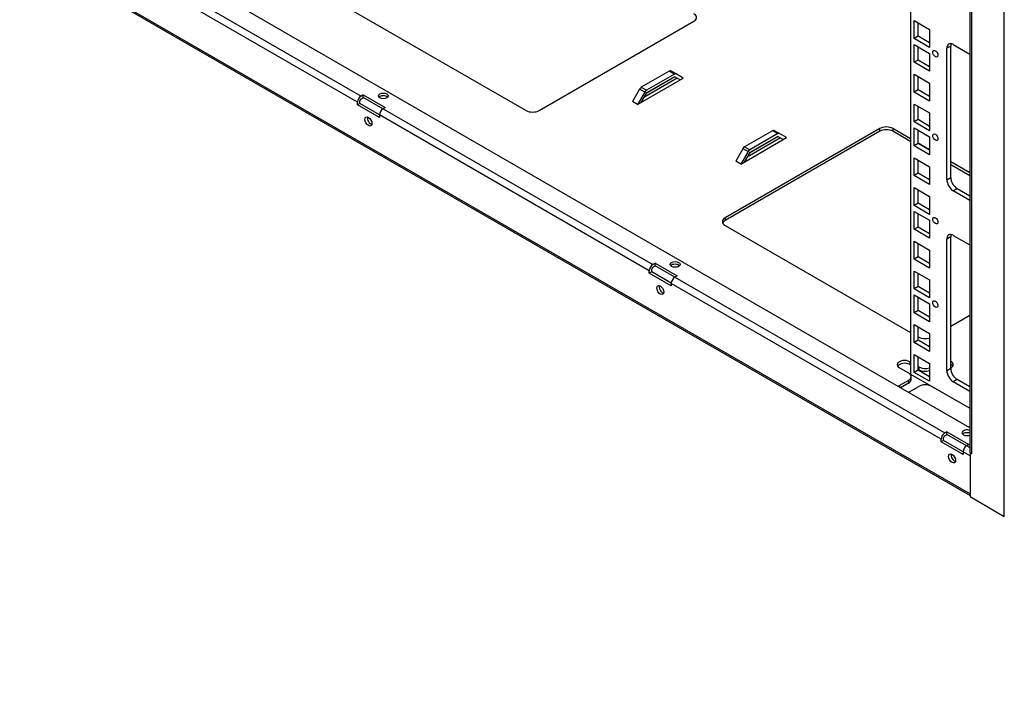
# Model space of a CAD drawing. Header units: inches. Extents: x 0 to 188, y 0 to 141.
# Tile 5 of 23: x 101 to 117, y 42 to 54. Entities that reach past the tile are written whole.
import ezdxf
from ezdxf import colors
from ezdxf.entities.mleader import LeaderData, LeaderLine
from ezdxf.math import Vec2, Vec3

# ---------------------------------------------------------------- set-up
doc = ezdxf.new("R2010")
doc.units = ezdxf.units.IN
doc.header["$MEASUREMENT"] = 0
for name, color, linetype in [('COM57176-49', 7, 'Continuous'), ('COM57179-9S', 7, 'Continuous'), ('Default', 7, 'Continuous')]:
    doc.layers.add(name, color=color, linetype=linetype)

# ---------------------------------------------------------------- blocks, each defined once
blk = doc.blocks.new('SE6')
at = {"layer": 'COM57176-49', "color": 7, "linetype": 'Continuous'}
for p, q in [((117.415, 45.149), (117.415, 59.694)), ((116.826, 59.238), (116.826, 46.256)), ((116.851, 59.203), (116.851, 46.221)), ((116.826, 46.665), (101.563, 55.478)), ((101.789, 55.009), (106.407, 52.343)), ((106.347, 52.237), (101.728, 54.904)), ((101.166, 54.549), (116.831, 45.504)), ((101.19, 54.564), (116.831, 45.534)), ((105.919, 54.008), (109.233, 52.095)), ((109.455, 52.095), (112.104, 53.624)), ((111.682, 52.77), (111.202, 52.493)), ((111.771, 52.719), (111.682, 52.77)), ((111.711, 52.773), (111.799, 52.722)), ((111.139, 52.199), (111.922, 52.651)), ((111.817, 52.646), (111.244, 52.316)), ((111.776, 52.67), (111.284, 52.385)), ((111.771, 52.719), (111.29, 52.442)), ((111.771, 52.673), (111.29, 52.395)), ((111.865, 52.618), (111.771, 52.673)), ((111.922, 52.651), (111.799, 52.722)), ((111.922, 52.651), (111.922, 52.651)), ((111.922, 52.651), (111.922, 52.651)), ((111.173, 52.463), (111.051, 52.25)), ((111.262, 52.412), (111.139, 52.199)), ((111.262, 52.412), (111.173, 52.463)), ((111.202, 52.493), (111.29, 52.442)), ((106.347, 52.193), (106.347, 52.237)), ((106.387, 52.216), (106.387, 52.261)), ((106.446, 52.365), (106.407, 52.343)), ((106.407, 52.296), (106.446, 52.318)), ((106.446, 52.365), (106.821, 52.148)), ((106.446, 52.318), (106.446, 52.365)), ((106.781, 52.124), (106.446, 52.318)), ((111.051, 52.251), (111.051, 52.25)), ((111.051, 52.25), (111.051, 52.25)), ((111.139, 52.199), (111.051, 52.25)), ((111.29, 52.395), (111.196, 52.232)), ((106.387, 52.216), (106.347, 52.193)), ((106.722, 51.976), (106.347, 52.193)), ((106.722, 52.023), (106.387, 52.216)), ((106.821, 52.148), (106.783, 52.126)), ((106.783, 52.126), (111.401, 49.459)), ((111.139, 52.199), (111.139, 52.199)), ((106.722, 52.02), (106.722, 51.976)), ((111.34, 49.354), (106.722, 52.02)), ((115.286, 51.787), (112.637, 50.257)), ((115.286, 51.74), (112.637, 50.211)), ((113.45, 51.75), (112.969, 51.472)), ((113.539, 51.699), (113.45, 51.75)), ((113.479, 51.753), (113.567, 51.702)), ((115.286, 51.74), (115.286, 51.787)), ((115.812, 51.611), (115.508, 51.787)), ((115.508, 51.787), (115.508, 51.74)), ((115.812, 51.564), (115.508, 51.74)), ((112.907, 51.179), (113.69, 51.631)), ((113.585, 51.626), (113.012, 51.295)), ((113.544, 51.649), (113.052, 51.365)), ((113.539, 51.699), (113.058, 51.421)), ((113.539, 51.652), (113.058, 51.375)), ((113.633, 51.598), (113.539, 51.652)), ((113.69, 51.631), (113.567, 51.702)), ((113.69, 51.631), (113.69, 51.631)), ((113.69, 51.631), (113.69, 51.631)), ((112.941, 51.442), (112.818, 51.23)), ((113.029, 51.391), (112.907, 51.179)), ((113.029, 51.391), (112.941, 51.442)), ((112.969, 51.472), (113.058, 51.421)), ((116.136, 51.424), (115.938, 51.538)), ((112.818, 51.23), (112.818, 51.23)), ((112.818, 51.23), (112.818, 51.23)), ((112.907, 51.179), (112.818, 51.23)), ((113.058, 51.375), (112.964, 51.212)), ((112.907, 51.179), (112.907, 51.179)), ((116.826, 51.026), (116.498, 51.215)), ((116.826, 50.979), (116.498, 51.168)), ((112.637, 50.257), (112.637, 50.211)), ((112.637, 50.129), (115.812, 48.296)), ((111.381, 49.333), (111.381, 49.377)), ((111.439, 49.481), (111.401, 49.459)), ((111.401, 49.413), (111.439, 49.435)), ((111.439, 49.481), (111.815, 49.264)), ((111.439, 49.435), (111.439, 49.481)), ((111.775, 49.241), (111.439, 49.435)), ((111.34, 49.31), (111.34, 49.354)), ((111.381, 49.333), (111.34, 49.31)), ((111.716, 49.093), (111.34, 49.31)), ((111.716, 49.14), (111.381, 49.333)), ((111.815, 49.264), (111.777, 49.242)), ((111.777, 49.242), (116.395, 46.576)), ((111.716, 49.137), (111.716, 49.093)), ((116.334, 46.471), (111.716, 49.137)), ((116.498, 48.404), (116.826, 48.594)), ((115.938, 48.223), (115.95, 48.216)), ((115.619, 47.693), (115.773, 47.604)), ((115.812, 47.785), (115.796, 47.795)), ((115.796, 47.795), (115.796, 47.748)), ((115.812, 47.739), (115.796, 47.748)), ((115.95, 47.706), (115.938, 47.713)), ((115.95, 47.706), (115.95, 47.659)), ((116.498, 47.69), (116.503, 47.693)), ((115.819, 47.493), (115.819, 47.54)), ((115.95, 47.659), (115.938, 47.666)), ((115.773, 47.476), (115.619, 47.387)), ((115.619, 47.387), (115.619, 47.362)), ((115.773, 47.429), (115.638, 47.351)), ((115.773, 47.476), (115.773, 47.429)), ((115.796, 47.285), (115.95, 47.374)), ((116.172, 47.374), (116.326, 47.285)), ((116.433, 46.598), (116.395, 46.576)), ((116.395, 46.53), (116.433, 46.552)), ((116.433, 46.598), (116.809, 46.381)), ((116.433, 46.552), (116.433, 46.598)), ((116.769, 46.358), (116.433, 46.552)), ((116.334, 46.427), (116.334, 46.471)), ((116.375, 46.45), (116.334, 46.427)), ((116.71, 46.21), (116.334, 46.427)), ((116.375, 46.45), (116.375, 46.494)), ((116.71, 46.256), (116.375, 46.45)), ((116.809, 46.381), (116.771, 46.359)), ((116.771, 46.359), (116.826, 46.327)), ((116.831, 46.184), (116.71, 46.254)), ((116.71, 46.254), (116.71, 46.21)), ((116.834, 46.235), (116.831, 46.233)), ((116.831, 46.233), (116.831, 45.486)), ((116.851, 46.221), (116.831, 46.233)), ((116.851, 46.221), (116.851, 46.221)), ((116.831, 45.486), (117.415, 45.149))]:
    blk.add_line(p, q, dxfattribs=at)
for centre, major_axis, start_param, end_param in [((111.993, 53.688), (-0.157, 0), 2.356194, 3.926991), ((111.682, 52.724), (-0.0285, -0.0494), 3.141593, 3.926991), ((111.771, 52.673), (0.0285, 0.0494), 0, 0.785398), ((111.202, 52.446), (0.0285, 0.0494), 0.785398, 1.570796), ((111.29, 52.395), (0.0285, 0.0494), 0.785398, 1.570796), ((106.407, 52.272), (-0.043, -0.0745), 3.926991, 5.497787), ((106.407, 52.272), (-0.0145, -0.0251), 3.926991, 5.497787), ((106.788, 52.299), (-0.085, 0), 3.635622, 5.789156), ((106.783, 52.055), (0.043, 0.0745), 0.785398, 2.356194), ((109.344, 52.159), (0.157, 0), 3.926991, 5.497787), ((106.575, 51.93), (-0.0425, 0.0736), 0.49403, 2.647563), ((113.45, 51.703), (-0.0285, -0.0494), 3.141593, 3.926991), ((115.397, 51.723), (-0.157, 0), 3.926991, 5.497787), ((115.397, 51.676), (0.157, 0), 0.785398, 2.356194), ((113.539, 51.652), (0.0285, 0.0494), 0, 0.785398), ((112.969, 51.426), (0.0285, 0.0494), 0.785398, 1.570796), ((113.058, 51.375), (0.0285, 0.0494), 0.785398, 1.570796), ((112.748, 50.193), (0.157, 0), 2.356194, 3.926991), ((112.748, 50.147), (0.157, 0), 2.356194, 2.881965), ((111.401, 49.389), (-0.043, -0.0745), 3.926991, 5.497787), ((111.401, 49.389), (-0.0145, -0.0251), 3.926991, 5.497787), ((111.781, 49.415), (-0.085, 0), 3.635622, 5.789156), ((111.777, 49.172), (0.043, 0.0745), 0.785398, 2.356194), ((111.569, 49.047), (-0.0425, 0.0736), 0.49403, 2.647563), ((116.061, 48.28), (0.157, 0), 3.926991, 5.207532), ((115.708, 47.744), (0.125, 0), 0.785398, 3.926991), ((115.708, 47.697), (0.125, 0), 0.785398, 2.813286), ((116.061, 47.77), (0.157, 0), 3.926991, 5.207532), ((116.415, 47.744), (-0.125, 0), 2.356194, 3.981531), ((116.415, 47.697), (-0.125, 0), 3.469899, 3.981531), ((115.662, 47.54), (-0.157, 0), 2.356194, 3.926991), ((116.061, 47.723), (0.157, 0), 3.926991, 5.207532), ((115.708, 47.336), (0.125, 0), -3.926991, -3.684625), ((115.662, 47.493), (-0.157, 0), 2.356194, 3.141593), ((116.061, 47.309), (-0.157, 0), 3.926991, 5.497787), ((115.708, 47.336), (0.125, 0), -1.027764, -0.785398), ((116.415, 47.336), (-0.125, 0), 0.785398, 0.952926), ((116.395, 46.506), (-0.043, -0.0745), 3.926991, 5.497787), ((116.395, 46.506), (-0.0145, -0.0251), 3.926991, 5.497787), ((116.775, 46.579), (-0.085, 0), 4.076636, 6.283185), ((116.775, 46.579), (-0.085, 0), 0, 2.206549), ((116.775, 46.532), (-0.085, 0), 4.076636, 5.789156), ((116.771, 46.289), (0.043, 0.0745), 0.785398, 2.356194), ((116.563, 46.163), (-0.0425, 0.0736), 0.49403, 2.647563), ((116.912, 46.256), (0.086, 0), 3.141593, 3.926991)]:
    blk.add_ellipse(centre, major_axis=major_axis, ratio=0.57735, start_param=start_param, end_param=end_param, dxfattribs=at)
for centre, major_axis in [((106.788, 52.345), (-0.085, 0)), ((106.534, 51.907), (0.0425, -0.0736)), ((111.781, 49.462), (-0.085, 0)), ((111.528, 49.023), (0.0425, -0.0736)), ((116.522, 46.14), (0.0425, -0.0736))]:
    blk.add_ellipse(centre, major_axis=major_axis, ratio=0.57735, dxfattribs=at)
at = {"layer": 'COM57179-9S', "color": 7, "linetype": 'Continuous'}
for p, q in [((115.812, 59.997), (115.812, 47.583)), ((115.871, 53.329), (115.871, 53.635)), ((115.871, 53.635), (116.136, 53.482)), ((115.938, 53.367), (115.938, 53.596)), ((116.136, 53.482), (116.136, 53.176)), ((115.938, 53.367), (115.871, 53.329)), ((116.136, 53.176), (115.871, 53.329)), ((116.136, 53.253), (115.938, 53.367)), ((115.871, 52.92), (115.871, 53.227)), ((115.871, 53.227), (116.136, 53.073)), ((115.938, 52.959), (115.938, 53.188)), ((116.498, 53.199), (116.431, 53.16)), ((116.431, 50.91), (116.431, 53.16)), ((116.498, 50.949), (116.498, 53.199)), ((116.542, 53.224), (116.826, 53.06)), ((115.938, 52.959), (115.871, 52.92)), ((116.136, 52.767), (115.871, 52.92)), ((116.136, 52.845), (115.938, 52.959)), ((116.136, 53.073), (116.136, 52.767)), ((115.871, 52.41), (115.871, 52.716)), ((115.871, 52.716), (116.136, 52.563)), ((115.938, 52.449), (115.938, 52.677)), ((115.938, 52.449), (115.871, 52.41)), ((116.136, 52.257), (115.871, 52.41)), ((116.136, 52.335), (115.938, 52.449)), ((116.136, 52.563), (116.136, 52.257)), ((115.871, 51.9), (115.871, 52.206)), ((115.871, 52.206), (116.136, 52.053)), ((115.938, 51.939), (115.938, 52.167)), ((115.938, 51.939), (115.871, 51.9)), ((116.136, 51.747), (115.871, 51.9)), ((116.136, 51.824), (115.938, 51.939)), ((116.136, 52.053), (116.136, 51.747)), ((115.871, 51.492), (115.871, 51.798)), ((115.871, 51.798), (116.136, 51.645)), ((115.938, 51.53), (115.938, 51.759)), ((116.136, 51.645), (116.136, 51.338)), ((115.938, 51.53), (115.871, 51.492)), ((116.136, 51.338), (115.871, 51.492)), ((116.136, 51.416), (115.938, 51.53)), ((115.871, 50.981), (115.871, 51.287)), ((115.871, 51.287), (116.136, 51.134)), ((115.938, 51.02), (115.938, 51.249)), ((116.136, 51.134), (116.136, 50.828)), ((115.938, 51.02), (115.871, 50.981)), ((116.136, 50.828), (115.871, 50.981)), ((116.136, 50.906), (115.938, 51.02)), ((116.431, 50.91), (116.498, 50.949)), ((115.871, 50.471), (115.871, 50.777)), ((115.871, 50.777), (116.136, 50.624)), ((115.938, 50.51), (115.938, 50.738)), ((116.609, 50.756), (116.542, 50.718)), ((116.826, 50.554), (116.542, 50.718)), ((116.826, 50.631), (116.609, 50.756)), ((116.136, 50.624), (116.136, 50.318)), ((115.938, 50.51), (115.871, 50.471)), ((116.136, 50.318), (115.871, 50.471)), ((116.136, 50.395), (115.938, 50.51)), ((115.871, 50.063), (115.871, 50.369)), ((115.871, 50.369), (116.136, 50.216)), ((115.938, 50.101), (115.938, 50.33)), ((116.136, 50.216), (116.136, 49.91)), ((115.938, 50.101), (115.871, 50.063)), ((116.136, 49.91), (115.871, 50.063)), ((116.136, 49.987), (115.938, 50.101)), ((116.498, 49.933), (116.431, 49.894)), ((116.431, 47.644), (116.431, 49.894)), ((116.498, 47.683), (116.498, 49.933)), ((116.542, 49.958), (116.826, 49.794)), ((115.871, 49.552), (115.871, 49.859)), ((115.871, 49.859), (116.136, 49.705)), ((115.938, 49.591), (115.938, 49.82)), ((116.136, 49.705), (116.136, 49.399)), ((115.938, 49.591), (115.871, 49.552)), ((116.136, 49.399), (115.871, 49.552)), ((116.136, 49.477), (115.938, 49.591)), ((115.871, 49.042), (115.871, 49.348)), ((115.871, 49.348), (116.136, 49.195)), ((115.938, 49.081), (115.938, 49.309)), ((115.938, 49.081), (115.871, 49.042)), ((116.136, 48.889), (115.871, 49.042)), ((116.136, 48.967), (115.938, 49.081)), ((116.136, 49.195), (116.136, 48.889)), ((115.871, 48.634), (115.871, 48.94)), ((115.871, 48.94), (116.136, 48.787)), ((115.938, 48.673), (115.938, 48.901)), ((116.136, 48.787), (116.136, 48.481)), ((115.938, 48.673), (115.871, 48.634)), ((116.136, 48.481), (115.871, 48.634)), ((116.136, 48.558), (115.938, 48.673)), ((115.871, 48.123), (115.871, 48.43)), ((115.871, 48.43), (116.136, 48.277)), ((115.938, 48.162), (115.938, 48.391)), ((116.136, 48.277), (116.136, 47.97)), ((115.938, 48.162), (115.871, 48.123)), ((116.136, 47.97), (115.871, 48.123)), ((116.136, 48.048), (115.938, 48.162)), ((115.871, 47.613), (115.871, 47.919)), ((115.871, 47.919), (116.136, 47.766)), ((115.938, 47.652), (115.938, 47.881)), ((116.136, 47.766), (116.136, 47.46)), ((116.431, 47.644), (116.498, 47.683)), ((115.812, 47.583), (116.826, 46.998)), ((115.938, 47.652), (115.871, 47.613)), ((116.136, 47.46), (115.871, 47.613)), ((116.136, 47.538), (115.938, 47.652)), ((116.609, 47.49), (116.542, 47.452)), ((116.826, 47.288), (116.542, 47.452)), ((116.826, 47.365), (116.609, 47.49))]:
    blk.add_line(p, q, dxfattribs=at)
for centre, major_axis, start_param, end_param in [((116.542, 53.096), (0.078, -0.136), 2.356194, 3.926991), ((116.609, 53.135), (0.078, -0.136), 3.583724, 3.926991), ((116.542, 50.846), (0.078, -0.136), 3.926991, 5.497787), ((116.609, 50.885), (-0.078, 0.136), 0.785398, 2.356194), ((116.542, 49.83), (0.078, -0.136), 2.356194, 3.926991), ((116.609, 49.869), (0.078, -0.136), 3.583724, 3.926991), ((116.609, 47.619), (-0.078, 0.136), 0.785398, 2.356194), ((116.542, 47.58), (0.078, -0.136), 3.926991, 5.497787)]:
    blk.add_ellipse(centre, major_axis=major_axis, ratio=0.57735, start_param=start_param, end_param=end_param, dxfattribs=at)
for centre in [(116.235, 53.067), (116.235, 51.638), (116.235, 50.21), (116.235, 48.781)]:
    blk.add_ellipse(centre, major_axis=(-0.0312, 0.0541), ratio=0.57735, dxfattribs=at)
blk = doc.blocks.new('_DOT')
at = {"color": 0}
blk.add_line((0, 0), (-1, 0), dxfattribs=at)
at = {"color": 0, "const_width": 0.333}
blk.add_lwpolyline([(-0.1665, 0, 1), (0.1665, 0, 1)], format="xyb", close=True, dxfattribs=at)
blk = doc.blocks.new('Block222')
at = {"layer": 'Default', "color": 7, "linetype": 'Continuous'}
ml = blk.add_multileader_mtext('Standard', dxfattribs=at)
ml.set_content('{\\pxsm0.9;\\fArial|b1||i0||c0|p34;\\W1.;SDC249U36BK\\P}', color=7)
ml.set_leader_properties()
ml.set_arrow_properties(name='DOT')
ml.build(insert=Vec2(0, 0))
ml.multileader.update_dxf_attribs({"leader_type": 0, "dogleg_length": 0, "arrow_head_size": 2.25})
ctx = ml.context
ctx.base_point, ctx.char_height, ctx.arrow_head_size, ctx.landing_gap_size = Vec3(152.319, -85.833), 2.25, 2.25, 0.787
ctx.text_align_type = 1
notes = []
notes.append((ctx, [(0, (0, 0, 0), (0, 0), (1, 0), 1, [])]))
ctx.mtext.insert, ctx.mtext.alignment = Vec3(163.433, -84.687), 2
for ctx, leaders in notes:
    for number, flags, end, landing, length, lines in leaders:
        leader = LeaderData()
        leader.index, (leader.has_last_leader_line, leader.has_dogleg_vector, leader.attachment_direction) = number, flags
        leader.last_leader_point, leader.dogleg_vector, leader.dogleg_length = Vec3(end), Vec3(landing), length
        for number, points, colour, breaks in lines:
            line = LeaderLine()
            line.index, line.vertices, line.color, line.breaks = number, Vec3.list(points), colors.encode_raw_color(colour), breaks
            leader.lines.append(line)
        ctx.leaders.append(leader)

msp = doc.modelspace()

# ---------------------------------------------------------------- block references
at = {"layer": 'Default'}
msp.add_blockref('SE6', (0, 0), dxfattribs=at)
at = {"layer": 'Default', "color": 7, "xscale": 0.72, "yscale": 0.72, "zscale": 0.72}
msp.add_blockref('Block222', (62.286, 63.58), dxfattribs=at)

doc.saveas('drawing.dxf')
